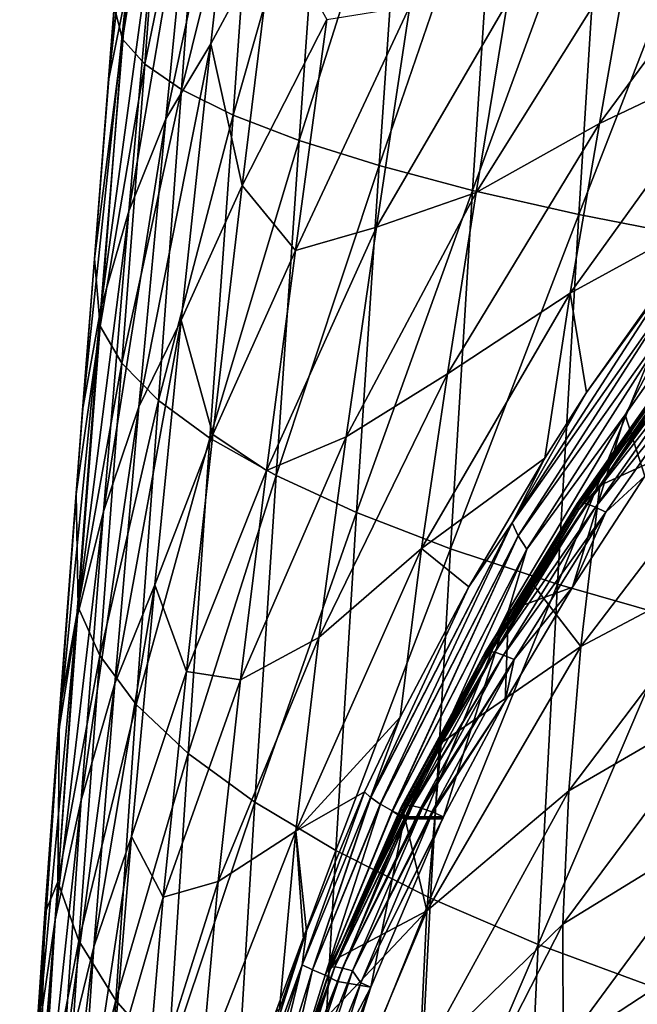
# Model space of a CAD drawing. Header units: metres. Extents: x -25 to 70, y -236 to 25.
# Tile 176 of 256: x -16.64 to -12.72, y -181.31 to -175.05. Entities that reach past the tile are written whole.
import ezdxf

# ---------------------------------------------------------------- set-up
doc = ezdxf.new("R2010")
doc.units = ezdxf.units.M
doc.layers.add('solid_10481002', color=7, linetype='CONTINUOUS')

msp = doc.modelspace()

# ---------------------------------------------------------------- linework, layer by layer
at = {"layer": 'solid_10481002'}
for points in [[(-16.075245, -175.424805, 340.953156), (-15.784461, -172.776917, 339.669342), (-15.957789, -174.846527, 339.584045)], [(-16.075245, -175.424805, 340.953156), (-15.904656, -173.277863, 341.025391), (-15.784461, -172.776917, 339.669342)], [(-16.039974, -174.966782, 342.399597), (-15.904656, -173.277863, 341.025391), (-16.075245, -175.424805, 340.953156)], [(-15.987251, -175.172546, 343.661926), (-15.84543, -173.313049, 343.682526), (-16.039974, -174.966782, 342.399597)], [(-15.70064, -173.395035, 344.945007), (-15.84543, -173.313049, 343.682526), (-15.987251, -175.172546, 343.661926)], [(-15.846317, -175.33284, 344.925659), (-15.70064, -173.395035, 344.945007), (-15.987251, -175.172546, 343.661926)], [(-15.464354, -173.477509, 346.196381), (-15.70064, -173.395035, 344.945007), (-15.846317, -175.33284, 344.925659)], [(-15.712525, -175.680328, 336.819946), (-15.224617, -173.396561, 335.799988), (-15.426586, -175.203568, 335.609558)], [(-15.712525, -175.680328, 336.819946), (-15.527164, -173.799118, 337.004395), (-15.224617, -173.396561, 335.799988)], [(-15.426586, -175.203568, 335.609558), (-15.224617, -173.396561, 335.799988), (-15.023646, -174.452621, 334.50589)], [(-15.613302, -175.494293, 346.181458), (-15.464354, -173.477509, 346.196381), (-15.846317, -175.33284, 344.925659)], [(-15.133536, -173.560135, 347.42923), (-15.464354, -173.477509, 346.196381), (-15.613302, -175.494293, 346.181458)], [(-15.284946, -175.656204, 347.422058), (-15.133536, -173.560135, 347.42923), (-15.613302, -175.494293, 346.181458)], [(-14.711254, -173.642456, 348.637085), (-15.133536, -173.560135, 347.42923), (-15.284946, -175.656204, 347.422058)], [(-14.864156, -175.817612, 348.640778), (-14.711254, -173.642456, 348.637085), (-15.284946, -175.656204, 347.422058)], [(-14.202702, -173.723938, 349.814117), (-14.711254, -173.642456, 348.637085), (-14.864156, -175.817612, 348.640778)], [(-14.355991, -175.977417, 349.831635), (-14.202702, -173.723938, 349.814117), (-14.864156, -175.817612, 348.640778)], [(-13.610715, -173.804001, 350.954224), (-14.202702, -173.723938, 349.814117), (-14.355991, -175.977417, 349.831635)], [(-15.947935, -176.266998, 338.084991), (-15.527164, -173.799118, 337.004395), (-15.712525, -175.680328, 336.819946)], [(-15.947935, -176.266998, 338.084991), (-15.774042, -174.306473, 338.26532), (-15.527164, -173.799118, 337.004395)], [(-13.763127, -176.13446, 350.988281), (-13.610715, -173.804001, 350.954224), (-14.355991, -175.977417, 349.831635)], [(-12.937473, -173.882095, 352.051025), (-13.610715, -173.804001, 350.954224), (-13.763127, -176.13446, 350.988281)], [(-13.08757, -176.287659, 352.104095), (-12.937473, -173.882095, 352.051025), (-13.763127, -176.13446, 350.988281)], [(-12.185179, -173.957748, 353.097534), (-12.937473, -173.882095, 352.051025), (-13.08757, -176.287659, 352.104095)], [(-12.33135, -176.435959, 353.171631), (-12.185179, -173.957748, 353.097534), (-13.08757, -176.287659, 352.104095)], [(-12.958173, -175.708542, 330.002106), (-11.864512, -174.227493, 329.517975), (-12.061712, -175.283478, 329.203918)], [(-12.958173, -175.708542, 330.002106), (-12.757849, -174.576141, 330.313995), (-11.864512, -174.227493, 329.517975)], [(-16.125156, -176.882568, 339.411743), (-15.774042, -174.306473, 338.26532), (-15.947935, -176.266998, 338.084991)], [(-16.125156, -176.882568, 339.411743), (-15.957789, -174.846527, 339.584045), (-15.774042, -174.306473, 338.26532)], [(-15.426586, -175.203568, 335.609558), (-15.023646, -174.452621, 334.50589), (-15.227139, -176.103561, 334.247894)], [(-15.227139, -176.103561, 334.247894), (-15.023646, -174.452621, 334.50589), (-14.68916, -175.049408, 333.274139)], [(-13.739635, -176.147964, 330.876343), (-12.757849, -174.576141, 330.313995), (-12.958173, -175.708542, 330.002106)], [(-13.739635, -176.147964, 330.876343), (-13.541233, -174.93869, 331.185486), (-12.757849, -174.576141, 330.313995)], [(-16.241117, -177.532455, 340.79306), (-15.957789, -174.846527, 339.584045), (-16.125156, -176.882568, 339.411743)], [(-16.241117, -177.532455, 340.79306), (-16.075245, -175.424805, 340.953156), (-15.957789, -174.846527, 339.584045)], [(-16.165442, -176.570663, 342.33609), (-16.039974, -174.966782, 342.399597), (-16.075245, -175.424805, 340.953156)], [(-15.987251, -175.172546, 343.661926), (-16.039974, -174.966782, 342.399597), (-16.165442, -176.570663, 342.33609)], [(-14.888855, -176.516266, 332.980591), (-14.161745, -174.963531, 332.204041), (-14.373132, -176.368317, 331.885864)], [(-14.888855, -176.516266, 332.980591), (-14.68916, -175.049408, 333.274139), (-14.161745, -174.963531, 332.204041)], [(-14.373132, -176.368317, 331.885864), (-13.541233, -174.93869, 331.185486), (-13.739635, -176.147964, 330.876343)], [(-14.373132, -176.368317, 331.885864), (-14.161745, -174.963531, 332.204041), (-13.541233, -174.93869, 331.185486)], [(-15.227139, -176.103561, 334.247894), (-14.68916, -175.049408, 333.274139), (-14.888855, -176.516266, 332.980591)], [(-16.129551, -176.997818, 343.580261), (-15.987251, -175.172546, 343.661926), (-16.165442, -176.570663, 342.33609)], [(-15.846317, -175.33284, 344.925659), (-15.987251, -175.172546, 343.661926), (-16.129551, -176.997818, 343.580261)], [(-15.883698, -177.510956, 336.549011), (-15.426586, -175.203568, 335.609558), (-15.613741, -176.959396, 335.333893)], [(-15.883698, -177.510956, 336.549011), (-15.712525, -175.680328, 336.819946), (-15.426586, -175.203568, 335.609558)], [(-15.613741, -176.959396, 335.333893), (-15.426586, -175.203568, 335.609558), (-15.227139, -176.103561, 334.247894)], [(-13.142785, -176.788742, 329.654449), (-12.061712, -175.283478, 329.203918), (-12.2422, -176.295044, 328.854736)], [(-13.142785, -176.788742, 329.654449), (-12.958173, -175.708542, 330.002106), (-12.061712, -175.283478, 329.203918)], [(-15.991452, -177.233261, 344.838196), (-15.846317, -175.33284, 344.925659), (-16.129551, -176.997818, 343.580261)], [(-15.613302, -175.494293, 346.181458), (-15.846317, -175.33284, 344.925659), (-15.991452, -177.233261, 344.838196)], [(-16.165442, -176.570663, 342.33609), (-16.075245, -175.424805, 340.953156), (-16.241117, -177.532455, 340.79306)], [(-15.759788, -177.470688, 346.091125), (-15.613302, -175.494293, 346.181458), (-15.991452, -177.233261, 344.838196)], [(-15.284946, -175.656204, 347.422058), (-15.613302, -175.494293, 346.181458), (-15.759788, -177.470688, 346.091125)], [(-15.43172, -177.708923, 347.331757), (-15.284946, -175.656204, 347.422058), (-15.759788, -177.470688, 346.091125)], [(-14.864156, -175.817612, 348.640778), (-15.284946, -175.656204, 347.422058), (-15.43172, -177.708923, 347.331757)], [(-16.108109, -178.175308, 337.816132), (-15.712525, -175.680328, 336.819946), (-15.883698, -177.510956, 336.549011)], [(-16.108109, -178.175308, 337.816132), (-15.947935, -176.266998, 338.084991), (-15.712525, -175.680328, 336.819946)], [(-13.922812, -177.29982, 330.529083), (-12.958173, -175.708542, 330.002106), (-13.142785, -176.788742, 329.654449)], [(-13.922812, -177.29982, 330.529083), (-13.739635, -176.147964, 330.876343), (-12.958173, -175.708542, 330.002106)], [(-15.010212, -177.946503, 348.553223), (-14.864156, -175.817612, 348.640778), (-15.43172, -177.708923, 347.331757)], [(-14.355991, -175.977417, 349.831635), (-14.864156, -175.817612, 348.640778), (-15.010212, -177.946503, 348.553223)], [(-14.500203, -178.181763, 349.749451), (-14.355991, -175.977417, 349.831635), (-15.010212, -177.946503, 348.553223)], [(-13.763127, -176.13446, 350.988281), (-14.355991, -175.977417, 349.831635), (-14.500203, -178.181763, 349.749451)], [(-15.613741, -176.959396, 335.333893), (-15.227139, -176.103561, 334.247894), (-15.413325, -177.686737, 333.916504)], [(-15.413325, -177.686737, 333.916504), (-15.227139, -176.103561, 334.247894), (-14.888855, -176.516266, 332.980591)], [(-14.566992, -177.70195, 331.515869), (-13.739635, -176.147964, 330.876343), (-13.922812, -177.29982, 330.529083)], [(-14.566992, -177.70195, 331.515869), (-14.373132, -176.368317, 331.885864), (-13.739635, -176.147964, 330.876343)], [(-13.904326, -178.412964, 350.913788), (-13.763127, -176.13446, 350.988281), (-14.500203, -178.181763, 349.749451)], [(-13.08757, -176.287659, 352.104095), (-13.763127, -176.13446, 350.988281), (-13.904326, -178.412964, 350.913788)], [(-16.279499, -178.864304, 339.148926), (-15.947935, -176.266998, 338.084991), (-16.108109, -178.175308, 337.816132)], [(-16.279499, -178.864304, 339.148926), (-16.125156, -176.882568, 339.411743), (-15.947935, -176.266998, 338.084991)], [(-13.224577, -178.638412, 352.039398), (-13.08757, -176.287659, 352.104095), (-13.904326, -178.412964, 350.913788)], [(-12.33135, -176.435959, 353.171631), (-13.08757, -176.287659, 352.104095), (-13.224577, -178.638412, 352.039398)], [(-13.142785, -176.788742, 329.654449), (-12.2422, -176.295044, 328.854736), (-13.039321, -177.419815, 329.155151)], [(-12.441805, -176.594635, 328.909241), (-13.039321, -177.419815, 329.155151), (-12.2422, -176.295044, 328.854736)], [(-15.071795, -177.914307, 332.629883), (-14.373132, -176.368317, 331.885864), (-14.566992, -177.70195, 331.515869)], [(-15.071795, -177.914307, 332.629883), (-14.888855, -176.516266, 332.980591), (-14.373132, -176.368317, 331.885864)], [(-12.668694, -177.951401, 329.12561), (-12.793716, -177.560593, 329.027679), (-11.980522, -176.398712, 328.736511)], [(-12.409243, -176.833359, 328.8591), (-11.980522, -176.398712, 328.736511), (-12.793716, -177.560593, 329.027679)], [(-12.462986, -178.856552, 353.1185), (-12.33135, -176.435959, 353.171631), (-13.224577, -178.638412, 352.039398)], [(-15.413325, -177.686737, 333.916504), (-14.888855, -176.516266, 332.980591), (-15.071795, -177.914307, 332.629883)], [(-16.281742, -178.06424, 342.232269), (-16.165442, -176.570663, 342.33609), (-16.241117, -177.532455, 340.79306)], [(-16.129551, -176.997818, 343.580261), (-16.165442, -176.570663, 342.33609), (-16.281742, -178.06424, 342.232269)], [(-13.511499, -178.248367, 329.323669), (-13.039321, -177.419815, 329.155151), (-12.441805, -176.594635, 328.909241)], [(-13.511499, -178.248367, 329.323669), (-12.441805, -176.594635, 328.909241), (-12.433877, -176.713943, 328.871765)], [(-13.511499, -178.248367, 329.323669), (-12.433877, -176.713943, 328.871765), (-13.472963, -178.331299, 329.2771)], [(-13.472963, -178.331299, 329.2771), (-12.433877, -176.713943, 328.871765), (-12.409243, -176.833359, 328.8591)], [(-14.087199, -178.411835, 330.144897), (-13.142785, -176.788742, 329.654449), (-13.305351, -177.836563, 329.266388)], [(-14.087199, -178.411835, 330.144897), (-13.922812, -177.29982, 330.529083), (-13.142785, -176.788742, 329.654449)], [(-13.305351, -177.836563, 329.266388), (-13.142785, -176.788742, 329.654449), (-13.039321, -177.419815, 329.155151)], [(-13.472963, -178.331299, 329.2771), (-12.409243, -176.833359, 328.8591), (-13.41853, -178.414551, 329.255371)], [(-13.41853, -178.414551, 329.255371), (-12.409243, -176.833359, 328.8591), (-12.793716, -177.560593, 329.027679)], [(-16.394894, -179.583099, 340.540497), (-16.125156, -176.882568, 339.411743), (-16.279499, -178.864304, 339.148926)], [(-16.394894, -179.583099, 340.540497), (-16.241117, -177.532455, 340.79306), (-16.125156, -176.882568, 339.411743)], [(-16.036436, -179.269043, 336.197357), (-15.613741, -176.959396, 335.333893), (-15.782328, -178.641815, 334.980835)], [(-16.036436, -179.269043, 336.197357), (-15.883698, -177.510956, 336.549011), (-15.613741, -176.959396, 335.333893)], [(-15.782328, -178.641815, 334.980835), (-15.613741, -176.959396, 335.333893), (-15.413325, -177.686737, 333.916504)], [(-16.268248, -178.784805, 343.435059), (-16.129551, -176.997818, 343.580261), (-16.281742, -178.06424, 342.232269)], [(-15.991452, -177.233261, 344.838196), (-16.129551, -176.997818, 343.580261), (-16.268248, -178.784805, 343.435059)], [(-16.131979, -179.092056, 344.680389), (-15.991452, -177.233261, 344.838196), (-16.268248, -178.784805, 343.435059)], [(-15.759788, -177.470688, 346.091125), (-15.991452, -177.233261, 344.838196), (-16.131979, -179.092056, 344.680389)], [(-13.101882, -178.138474, 328.851837), (-13.096132, -178.123901, 328.92511), (-12.454302, -177.210831, 328.696289)], [(-12.459829, -177.225067, 328.622955), (-13.101882, -178.138474, 328.851837), (-12.454302, -177.210831, 328.696289)], [(-13.090259, -178.164673, 328.777893), (-13.101882, -178.138474, 328.851837), (-12.459829, -177.225067, 328.622955)], [(-13.096132, -178.123901, 328.92511), (-13.075371, -178.119629, 328.996887), (-12.434341, -177.207687, 328.768372)], [(-12.454302, -177.210831, 328.696289), (-13.096132, -178.123901, 328.92511), (-12.434341, -177.207687, 328.768372)], [(-12.448655, -177.251923, 328.549164), (-13.090259, -178.164673, 328.777893), (-12.459829, -177.225067, 328.622955)], [(-12.434341, -177.207687, 328.768372), (-13.075371, -178.119629, 328.996887), (-12.398168, -177.217285, 328.837952)], [(-13.075371, -178.119629, 328.996887), (-13.037745, -178.127167, 329.065979), (-12.398168, -177.217285, 328.837952)], [(-12.398168, -177.217285, 328.837952), (-13.037745, -178.127167, 329.065979), (-12.345992, -177.240723, 328.900116)], [(-13.037745, -178.127167, 329.065979), (-12.983474, -178.147614, 329.12738), (-12.345992, -177.240723, 328.900116)], [(-12.345992, -177.240723, 328.900116), (-12.983474, -178.147614, 329.12738), (-12.282922, -177.276657, 328.944824)], [(-14.741161, -178.976852, 331.103943), (-13.922812, -177.29982, 330.529083), (-14.087199, -178.411835, 330.144897)], [(-14.741161, -178.976852, 331.103943), (-14.566992, -177.70195, 331.515869), (-13.922812, -177.29982, 330.529083)], [(-12.448655, -177.251923, 328.549164), (-12.954637, -178.011246, 328.687561), (-13.090259, -178.164673, 328.777893)], [(-12.983474, -178.147614, 329.12738), (-12.917872, -178.179947, 329.171173), (-12.282922, -177.276657, 328.944824)], [(-12.448655, -177.251923, 328.549164), (-12.409925, -177.261719, 328.486481), (-12.954637, -178.011246, 328.687561)], [(-12.954637, -178.011246, 328.687561), (-12.409925, -177.261719, 328.486481), (-11.941447, -177.544083, 327.797821)], [(-12.282922, -177.276657, 328.944824), (-12.917872, -178.179947, 329.171173), (-12.668694, -177.951401, 329.12561)], [(-13.511499, -178.248367, 329.323669), (-13.305351, -177.836563, 329.266388), (-13.039321, -177.419815, 329.155151)], [(-15.899944, -179.402161, 345.923248), (-15.759788, -177.470688, 346.091125), (-16.131979, -179.092056, 344.680389)], [(-15.43172, -177.708923, 347.331757), (-15.759788, -177.470688, 346.091125), (-15.899944, -179.402161, 345.923248)], [(-16.387146, -179.449554, 342.093323), (-16.241117, -177.532455, 340.79306), (-16.394894, -179.583099, 340.540497)], [(-16.387146, -179.449554, 342.093323), (-16.281742, -178.06424, 342.232269), (-16.241117, -177.532455, 340.79306)], [(-16.24968, -180.010376, 337.462372), (-15.883698, -177.510956, 336.549011), (-16.036436, -179.269043, 336.197357)], [(-16.24968, -180.010376, 337.462372), (-16.108109, -178.175308, 337.816132), (-15.883698, -177.510956, 336.549011)], [(-13.075686, -179.034286, 328.167267), (-11.941447, -177.544083, 327.797821), (-12.044488, -178.487381, 327.258667)], [(-13.075686, -179.034286, 328.167267), (-12.954637, -178.011246, 328.687561), (-11.941447, -177.544083, 327.797821)], [(-13.129427, -178.657059, 329.30246), (-13.535282, -178.805206, 329.339569), (-12.793716, -177.560593, 329.027679)], [(-13.41853, -178.414551, 329.255371), (-12.793716, -177.560593, 329.027679), (-13.535282, -178.805206, 329.339569)], [(-12.668694, -177.951401, 329.12561), (-13.129427, -178.657059, 329.30246), (-12.793716, -177.560593, 329.027679)], [(-15.570267, -179.713425, 347.156281), (-15.43172, -177.708923, 347.331757), (-15.899944, -179.402161, 345.923248)], [(-15.782328, -178.641815, 334.980835), (-15.413325, -177.686737, 333.916504), (-15.580832, -179.192627, 333.525818)], [(-15.580832, -179.192627, 333.525818), (-15.413325, -177.686737, 333.916504), (-15.071795, -177.914307, 332.629883)], [(-15.010212, -177.946503, 348.553223), (-15.43172, -177.708923, 347.331757), (-15.570267, -179.713425, 347.156281)], [(-15.237325, -179.245331, 332.236328), (-14.566992, -177.70195, 331.515869), (-14.741161, -178.976852, 331.103943)], [(-15.237325, -179.245331, 332.236328), (-15.071795, -177.914307, 332.629883), (-14.566992, -177.70195, 331.515869)], [(-14.087199, -178.411835, 330.144897), (-13.305351, -177.836563, 329.266388), (-13.786798, -178.655289, 329.484863)], [(-13.511499, -178.248367, 329.323669), (-13.786798, -178.655289, 329.484863), (-13.305351, -177.836563, 329.266388)], [(-15.580832, -179.192627, 333.525818), (-15.071795, -177.914307, 332.629883), (-15.237325, -179.245331, 332.236328)], [(-15.146152, -180.023895, 348.372528), (-15.010212, -177.946503, 348.553223), (-15.570267, -179.713425, 347.156281)], [(-14.500203, -178.181763, 349.749451), (-15.010212, -177.946503, 348.553223), (-15.146152, -180.023895, 348.372528)], [(-12.917872, -178.179947, 329.171173), (-13.129427, -178.657059, 329.30246), (-12.668694, -177.951401, 329.12561)], [(-13.373654, -178.645767, 328.857666), (-12.954637, -178.011246, 328.687561), (-13.075686, -179.034286, 328.167267)], [(-13.090259, -178.164673, 328.777893), (-12.954637, -178.011246, 328.687561), (-13.373654, -178.645767, 328.857666)], [(-16.268248, -178.784805, 343.435059), (-16.281742, -178.06424, 342.232269), (-16.387146, -179.449554, 342.093323)], [(-13.682755, -179.071045, 329.162476), (-13.661264, -179.065582, 329.233948), (-13.075371, -178.119629, 328.996887)], [(-13.096132, -178.123901, 328.92511), (-13.682755, -179.071045, 329.162476), (-13.075371, -178.119629, 328.996887)], [(-13.075371, -178.119629, 328.996887), (-13.661264, -179.065582, 329.233948), (-13.037745, -178.127167, 329.065979)], [(-16.41515, -180.772354, 338.796539), (-16.108109, -178.175308, 337.816132), (-16.24968, -180.010376, 337.462372)], [(-16.41515, -180.772354, 338.796539), (-16.279499, -178.864304, 339.148926), (-16.108109, -178.175308, 337.816132)], [(-14.632419, -180.331314, 349.565735), (-14.500203, -178.181763, 349.749451), (-15.146152, -180.023895, 348.372528)], [(-13.904326, -178.412964, 350.913788), (-14.500203, -178.181763, 349.749451), (-14.632419, -180.331314, 349.565735)], [(-13.688707, -179.085938, 329.089294), (-13.682755, -179.071045, 329.162476), (-13.096132, -178.123901, 328.92511)], [(-13.101882, -178.138474, 328.851837), (-13.688707, -179.085938, 329.089294), (-13.096132, -178.123901, 328.92511)], [(-13.676676, -179.111481, 329.015167), (-13.688707, -179.085938, 329.089294), (-13.101882, -178.138474, 328.851837)], [(-13.090259, -178.164673, 328.777893), (-13.676676, -179.111481, 329.015167), (-13.101882, -178.138474, 328.851837)], [(-13.090259, -178.164673, 328.777893), (-13.373654, -178.645767, 328.857666), (-13.676676, -179.111481, 329.015167)], [(-13.661264, -179.065582, 329.233948), (-13.622316, -179.070984, 329.30249), (-13.037745, -178.127167, 329.065979)], [(-13.037745, -178.127167, 329.065979), (-13.622316, -179.070984, 329.30249), (-12.983474, -178.147614, 329.12738)], [(-13.622316, -179.070984, 329.30249), (-13.566139, -179.088364, 329.363129), (-12.983474, -178.147614, 329.12738)], [(-12.983474, -178.147614, 329.12738), (-13.566139, -179.088364, 329.363129), (-12.917872, -178.179947, 329.171173)], [(-13.566139, -179.088364, 329.363129), (-13.498233, -179.116974, 329.406006), (-12.917872, -178.179947, 329.171173)], [(-12.917872, -178.179947, 329.171173), (-13.498233, -179.116974, 329.406006), (-13.129427, -178.657059, 329.30246)], [(-13.511499, -178.248367, 329.323669), (-14.410667, -179.994385, 329.759399), (-14.411855, -179.993469, 329.760925)], [(-13.511499, -178.248367, 329.323669), (-14.411855, -179.993469, 329.760925), (-13.786798, -178.655289, 329.484863)], [(-13.511499, -178.248367, 329.323669), (-14.35025, -180.035767, 329.704224), (-14.410667, -179.994385, 329.759399)], [(-13.511499, -178.248367, 329.323669), (-13.472963, -178.331299, 329.2771), (-14.35025, -180.035767, 329.704224)], [(-13.472963, -178.331299, 329.2771), (-14.348296, -180.036972, 329.703003), (-14.35025, -180.035767, 329.704224)], [(-13.472963, -178.331299, 329.2771), (-14.275272, -180.07782, 329.672913), (-14.348296, -180.036972, 329.703003)], [(-13.472963, -178.331299, 329.2771), (-14.273227, -180.078873, 329.672455), (-14.275272, -180.07782, 329.672913)], [(-13.472963, -178.331299, 329.2771), (-13.41853, -178.414551, 329.255371), (-14.273227, -180.078873, 329.672455)], [(-14.886393, -180.207123, 330.63266), (-14.087199, -178.411835, 330.144897), (-14.222571, -179.483185, 329.706085)], [(-14.886393, -180.207123, 330.63266), (-14.741161, -178.976852, 331.103943), (-14.087199, -178.411835, 330.144897)], [(-14.03177, -180.633392, 350.729004), (-13.904326, -178.412964, 350.913788), (-14.632419, -180.331314, 349.565735)], [(-13.41853, -178.414551, 329.255371), (-14.27121, -180.079895, 329.672028), (-14.273227, -180.078873, 329.672455)], [(-13.41853, -178.414551, 329.255371), (-14.192473, -180.11676, 329.668243), (-14.27121, -180.079895, 329.672028)], [(-14.222571, -179.483185, 329.706085), (-14.087199, -178.411835, 330.144897), (-13.786798, -178.655289, 329.484863)], [(-13.41853, -178.414551, 329.255371), (-13.535282, -178.805206, 329.339569), (-14.192473, -180.11676, 329.668243)], [(-13.224577, -178.638412, 352.039398), (-13.904326, -178.412964, 350.913788), (-14.03177, -180.633392, 350.729004)], [(-13.15285, -179.950455, 327.607849), (-12.044488, -178.487381, 327.258667), (-12.104827, -179.343903, 326.674957)], [(-13.15285, -179.950455, 327.607849), (-13.075686, -179.034286, 328.167267), (-12.044488, -178.487381, 327.258667)], [(-16.168579, -180.943161, 335.775574), (-15.782328, -178.641815, 334.980835), (-15.930892, -180.241333, 334.563934)], [(-16.168579, -180.943161, 335.775574), (-16.036436, -179.269043, 336.197357), (-15.782328, -178.641815, 334.980835)], [(-15.930892, -180.241333, 334.563934), (-15.782328, -178.641815, 334.980835), (-15.580832, -179.192627, 333.525818)], [(-14.222571, -179.483185, 329.706085), (-13.786798, -178.655289, 329.484863), (-14.411855, -179.993469, 329.760925)], [(-13.34633, -180.927841, 351.855377), (-13.224577, -178.638412, 352.039398), (-14.03177, -180.633392, 350.729004)], [(-13.962722, -179.646667, 329.125031), (-13.373654, -178.645767, 328.857666), (-13.075686, -179.034286, 328.167267)], [(-13.676676, -179.111481, 329.015167), (-13.373654, -178.645767, 328.857666), (-13.962722, -179.646667, 329.125031)], [(-13.129427, -178.657059, 329.30246), (-13.557423, -179.381317, 329.483948), (-13.535282, -178.805206, 329.339569)], [(-13.498233, -179.116974, 329.406006), (-13.557423, -179.381317, 329.483948), (-13.129427, -178.657059, 329.30246)], [(-12.462986, -178.856552, 353.1185), (-13.224577, -178.638412, 352.039398), (-13.34633, -180.927841, 351.855377)], [(-16.399353, -180.529388, 343.223541), (-16.268248, -178.784805, 343.435059), (-16.387146, -179.449554, 342.093323)], [(-16.131979, -179.092056, 344.680389), (-16.268248, -178.784805, 343.435059), (-16.399353, -180.529388, 343.223541)], [(-14.070456, -180.11676, 329.668243), (-14.192473, -180.11676, 329.668243), (-13.535282, -178.805206, 329.339569)], [(-13.948437, -180.11676, 329.668243), (-14.070456, -180.11676, 329.668243), (-13.535282, -178.805206, 329.339569)], [(-13.557423, -179.381317, 329.483948), (-13.948437, -180.11676, 329.668243), (-13.535282, -178.805206, 329.339569)], [(-16.529982, -181.559769, 340.193237), (-16.279499, -178.864304, 339.148926), (-16.41515, -180.772354, 338.796539)], [(-16.529982, -181.559769, 340.193237), (-16.394894, -179.583099, 340.540497), (-16.279499, -178.864304, 339.148926)], [(-12.57828, -181.212555, 352.936768), (-12.462986, -178.856552, 353.1185), (-13.34633, -180.927841, 351.855377)], [(-15.380562, -180.528595, 331.793152), (-14.741161, -178.976852, 331.103943), (-14.886393, -180.207123, 330.63266)], [(-15.380562, -180.528595, 331.793152), (-15.237325, -179.245331, 332.236328), (-14.741161, -178.976852, 331.103943)], [(-14.053281, -180.714508, 328.52179), (-13.075686, -179.034286, 328.167267), (-13.15285, -179.950455, 327.607849)], [(-14.053281, -180.714508, 328.52179), (-13.962722, -179.646667, 329.125031), (-13.075686, -179.034286, 328.167267)], [(-16.263956, -180.904922, 344.449768), (-16.131979, -179.092056, 344.680389), (-16.399353, -180.529388, 343.223541)], [(-15.899944, -179.402161, 345.923248), (-16.131979, -179.092056, 344.680389), (-16.263956, -180.904922, 344.449768)], [(-14.21806, -180.064835, 329.33429), (-14.214525, -180.051941, 329.392853), (-13.682755, -179.071045, 329.162476)], [(-13.688707, -179.085938, 329.089294), (-14.21806, -180.064835, 329.33429), (-13.682755, -179.071045, 329.162476)], [(-14.217236, -180.068741, 329.320404), (-14.21806, -180.064835, 329.33429), (-13.688707, -179.085938, 329.089294)], [(-14.216525, -180.070938, 329.313049), (-14.217236, -180.068741, 329.320404), (-13.688707, -179.085938, 329.089294)], [(-14.205486, -180.089859, 329.259705), (-14.216525, -180.070938, 329.313049), (-13.688707, -179.085938, 329.089294)], [(-14.214525, -180.051941, 329.392853), (-14.213278, -180.050659, 329.400452), (-13.682755, -179.071045, 329.162476)], [(-14.213278, -180.050659, 329.400452), (-14.21192, -180.049515, 329.407745), (-13.682755, -179.071045, 329.162476)], [(-14.21192, -180.049515, 329.407745), (-14.190768, -180.042908, 329.476563), (-13.661264, -179.065582, 329.233948)], [(-13.682755, -179.071045, 329.162476), (-14.21192, -180.049515, 329.407745), (-13.661264, -179.065582, 329.233948)], [(-13.676676, -179.111481, 329.015167), (-14.205486, -180.089859, 329.259705), (-13.688707, -179.085938, 329.089294)], [(-13.676676, -179.111481, 329.015167), (-14.200438, -180.096207, 329.244507), (-14.205486, -180.089859, 329.259705)], [(-13.676676, -179.111481, 329.015167), (-13.962722, -179.646667, 329.125031), (-14.200438, -180.096207, 329.244507)], [(-14.190768, -180.042908, 329.476563), (-14.189773, -180.042847, 329.478851), (-13.661264, -179.065582, 329.233948)], [(-13.661264, -179.065582, 329.233948), (-14.189773, -180.042847, 329.478851), (-13.622316, -179.070984, 329.30249)], [(-14.189773, -180.042847, 329.478851), (-14.149565, -180.046005, 329.546906), (-13.622316, -179.070984, 329.30249)], [(-13.622316, -179.070984, 329.30249), (-14.149565, -180.046005, 329.546906), (-13.566139, -179.088364, 329.363129)], [(-14.149565, -180.046005, 329.546906), (-14.147819, -180.046326, 329.549164), (-13.566139, -179.088364, 329.363129)], [(-14.147819, -180.046326, 329.549164), (-14.144755, -180.04689, 329.55307), (-13.566139, -179.088364, 329.363129)], [(-14.144755, -180.04689, 329.55307), (-14.091673, -180.06015, 329.606659), (-13.566139, -179.088364, 329.363129)], [(-13.566139, -179.088364, 329.363129), (-14.091673, -180.06015, 329.606659), (-13.498233, -179.116974, 329.406006)], [(-14.091673, -180.06015, 329.606659), (-14.090214, -180.060593, 329.607849), (-13.498233, -179.116974, 329.406006)], [(-14.090214, -180.060593, 329.607849), (-14.083309, -180.062729, 329.613159), (-13.498233, -179.116974, 329.406006)], [(-14.083309, -180.062729, 329.613159), (-14.021684, -180.084854, 329.64856), (-13.498233, -179.116974, 329.406006)], [(-13.498233, -179.116974, 329.406006), (-14.021684, -180.084854, 329.64856), (-13.557423, -179.381317, 329.483948)], [(-15.930892, -180.241333, 334.563934), (-15.580832, -179.192627, 333.525818), (-15.728141, -180.627731, 333.085358)], [(-15.728141, -180.627731, 333.085358), (-15.580832, -179.192627, 333.525818), (-15.237325, -179.245331, 332.236328)], [(-15.728141, -180.627731, 333.085358), (-15.237325, -179.245331, 332.236328), (-15.380562, -180.528595, 331.793152)], [(-16.369558, -181.75972, 337.031158), (-16.036436, -179.269043, 336.197357), (-16.168579, -180.943161, 335.775574)], [(-16.369558, -181.75972, 337.031158), (-16.24968, -180.010376, 337.462372), (-16.036436, -179.269043, 336.197357)], [(-13.190822, -180.797974, 326.996246), (-12.104827, -179.343903, 326.674957), (-12.124104, -180.143158, 326.018555)], [(-13.190822, -180.797974, 326.996246), (-13.15285, -179.950455, 327.607849), (-12.104827, -179.343903, 326.674957)], [(-16.030142, -181.284119, 345.675629), (-15.899944, -179.402161, 345.923248), (-16.263956, -180.904922, 344.449768)], [(-15.570267, -179.713425, 347.156281), (-15.899944, -179.402161, 345.923248), (-16.030142, -181.284119, 345.675629)], [(-14.021684, -180.084854, 329.64856), (-14.014988, -180.08754, 329.651276), (-13.557423, -179.381317, 329.483948)], [(-14.014988, -180.08754, 329.651276), (-13.948437, -180.11676, 329.668243), (-13.557423, -179.381317, 329.483948)], [(-16.480795, -180.73175, 341.924072), (-16.387146, -179.449554, 342.093323), (-16.394894, -179.583099, 340.540497)], [(-16.399353, -180.529388, 343.223541), (-16.387146, -179.449554, 342.093323), (-16.480795, -180.73175, 341.924072)], [(-14.886393, -180.207123, 330.63266), (-14.222571, -179.483185, 329.706085), (-14.450682, -179.957657, 329.83316)], [(-14.222571, -179.483185, 329.706085), (-14.411855, -179.993469, 329.760925), (-14.450682, -179.957657, 329.83316)], [(-16.480795, -180.73175, 341.924072), (-16.394894, -179.583099, 340.540497), (-16.529982, -181.559769, 340.193237)], [(-14.200438, -180.096207, 329.244507), (-13.962722, -179.646667, 329.125031), (-14.053281, -180.714508, 328.52179)], [(-15.697359, -181.66478, 346.893799), (-15.570267, -179.713425, 347.156281), (-16.030142, -181.284119, 345.675629)], [(-15.146152, -180.023895, 348.372528), (-15.570267, -179.713425, 347.156281), (-15.697359, -181.66478, 346.893799)], [(-14.886393, -180.207123, 330.63266), (-14.450682, -179.957657, 329.83316), (-14.817924, -180.841949, 330.027405)], [(-14.450682, -179.957657, 329.83316), (-14.411855, -179.993469, 329.760925), (-14.845302, -181.05835, 329.978302)], [(-14.817924, -180.841949, 330.027405), (-14.450682, -179.957657, 329.83316), (-14.845302, -181.05835, 329.978302)], [(-14.845302, -181.05835, 329.978302), (-14.411855, -179.993469, 329.760925), (-14.779542, -181.090118, 329.915314)], [(-14.411855, -179.993469, 329.760925), (-14.410667, -179.994385, 329.759399), (-14.779542, -181.090118, 329.915314)], [(-14.410667, -179.994385, 329.759399), (-14.35025, -180.035767, 329.704224), (-14.779542, -181.090118, 329.915314)], [(-14.10069, -181.684891, 327.872498), (-13.15285, -179.950455, 327.607849), (-13.190822, -180.797974, 326.996246)], [(-14.10069, -181.684891, 327.872498), (-14.053281, -180.714508, 328.52179), (-13.15285, -179.950455, 327.607849)], [(-16.52779, -182.59346, 338.358246), (-16.24968, -180.010376, 337.462372), (-16.369558, -181.75972, 337.031158)], [(-16.52779, -182.59346, 338.358246), (-16.41515, -180.772354, 338.796539), (-16.24968, -180.010376, 337.462372)], [(-15.269172, -182.044434, 348.097107), (-15.146152, -180.023895, 348.372528), (-15.697359, -181.66478, 346.893799)], [(-14.632419, -180.331314, 349.565735), (-15.146152, -180.023895, 348.372528), (-15.269172, -182.044434, 348.097107)], [(-14.35025, -180.035767, 329.704224), (-14.348296, -180.036972, 329.703003), (-14.779542, -181.090118, 329.915314)], [(-14.779542, -181.090118, 329.915314), (-14.348296, -180.036972, 329.703003), (-14.699701, -181.123016, 329.879059)], [(-14.348296, -180.036972, 329.703003), (-14.275272, -180.07782, 329.672913), (-14.699701, -181.123016, 329.879059)], [(-14.666372, -181.083145, 329.52594), (-14.214525, -180.051941, 329.392853), (-14.21806, -180.064835, 329.33429)], [(-14.666372, -181.083145, 329.52594), (-14.663861, -181.072525, 329.607483), (-14.214525, -180.051941, 329.392853)], [(-14.663861, -181.072525, 329.607483), (-14.190768, -180.042908, 329.476563), (-14.21192, -180.049515, 329.407745)], [(-14.663861, -181.072525, 329.607483), (-14.638371, -181.07045, 329.691254), (-14.190768, -180.042908, 329.476563)], [(-14.663861, -181.072525, 329.607483), (-14.21192, -180.049515, 329.407745), (-14.213278, -180.050659, 329.400452)], [(-14.663861, -181.072525, 329.607483), (-14.213278, -180.050659, 329.400452), (-14.214525, -180.051941, 329.392853)], [(-14.638371, -181.07045, 329.691254), (-14.149565, -180.046005, 329.546906), (-14.189773, -180.042847, 329.478851)], [(-14.638371, -181.07045, 329.691254), (-14.189773, -180.042847, 329.478851), (-14.190768, -180.042908, 329.476563)], [(-14.638371, -181.07045, 329.691254), (-14.147819, -180.046326, 329.549164), (-14.149565, -180.046005, 329.546906)], [(-14.638371, -181.07045, 329.691254), (-14.144755, -180.04689, 329.55307), (-14.147819, -180.046326, 329.549164)], [(-14.638371, -181.07045, 329.691254), (-14.590241, -181.078354, 329.766357), (-14.144755, -180.04689, 329.55307)], [(-14.590241, -181.078354, 329.766357), (-14.091673, -180.06015, 329.606659), (-14.144755, -180.04689, 329.55307)], [(-14.590241, -181.078354, 329.766357), (-14.090214, -180.060593, 329.607849), (-14.091673, -180.06015, 329.606659)], [(-14.590241, -181.078354, 329.766357), (-14.083309, -180.062729, 329.613159), (-14.090214, -180.060593, 329.607849)], [(-14.275272, -180.07782, 329.672913), (-14.273227, -180.078873, 329.672455), (-14.699701, -181.123016, 329.879059)], [(-14.273227, -180.078873, 329.672455), (-14.27121, -180.079895, 329.672028), (-14.699701, -181.123016, 329.879059)], [(-14.699701, -181.123016, 329.879059), (-14.27121, -180.079895, 329.672028), (-14.197939, -180.128403, 329.671173)], [(-14.666372, -181.083145, 329.52594), (-14.21806, -180.064835, 329.33429), (-14.217236, -180.068741, 329.320404)], [(-14.666372, -181.083145, 329.52594), (-14.217236, -180.068741, 329.320404), (-14.216525, -180.070938, 329.313049)], [(-14.666372, -181.083145, 329.52594), (-14.216525, -180.070938, 329.313049), (-14.616339, -181.01207, 329.441589)], [(-14.205486, -180.089859, 329.259705), (-14.616339, -181.01207, 329.441589), (-14.216525, -180.070938, 329.313049)], [(-14.205486, -180.089859, 329.259705), (-14.200438, -180.096207, 329.244507), (-14.616339, -181.01207, 329.441589)], [(-14.616339, -181.01207, 329.441589), (-14.200438, -180.096207, 329.244507), (-14.053281, -180.714508, 328.52179)], [(-14.590241, -181.078354, 329.766357), (-14.525664, -181.095215, 329.82312), (-14.083309, -180.062729, 329.613159)], [(-14.525664, -181.095215, 329.82312), (-14.021684, -180.084854, 329.64856), (-14.083309, -180.062729, 329.613159)], [(-14.525664, -181.095215, 329.82312), (-14.014988, -180.08754, 329.651276), (-14.021684, -180.084854, 329.64856)], [(-14.525664, -181.095215, 329.82312), (-14.473896, -181.171158, 329.864532), (-14.014988, -180.08754, 329.651276)], [(-14.473896, -181.171158, 329.864532), (-13.948437, -180.11676, 329.668243), (-14.014988, -180.08754, 329.651276)], [(-14.473896, -181.171158, 329.864532), (-13.951265, -180.122559, 329.669708), (-13.948437, -180.11676, 329.668243)], [(-14.473896, -181.171158, 329.864532), (-13.954103, -180.128403, 329.671173), (-13.951265, -180.122559, 329.669708)], [(-14.27121, -180.079895, 329.672028), (-14.192473, -180.11676, 329.668243), (-14.195204, -180.122574, 329.669708)], [(-14.27121, -180.079895, 329.672028), (-14.195204, -180.122574, 329.669708), (-14.197939, -180.128403, 329.671173)], [(-14.197939, -180.128403, 329.671173), (-14.195204, -180.122574, 329.669708), (-13.954103, -180.128403, 329.671173)], [(-14.195204, -180.122574, 329.669708), (-14.192473, -180.11676, 329.668243), (-13.951265, -180.122559, 329.669708)], [(-14.195204, -180.122574, 329.669708), (-13.951265, -180.122559, 329.669708), (-13.954103, -180.128403, 329.671173)], [(-13.951265, -180.122559, 329.669708), (-14.192473, -180.11676, 329.668243), (-14.070456, -180.11676, 329.668243)], [(-13.951265, -180.122559, 329.669708), (-14.070456, -180.11676, 329.668243), (-13.948437, -180.11676, 329.668243)], [(-14.699701, -181.123016, 329.879059), (-14.197939, -180.128403, 329.671173), (-14.622458, -181.163589, 329.87207)], [(-14.409228, -181.200089, 329.877136), (-14.622458, -181.163589, 329.87207), (-14.197939, -180.128403, 329.671173)], [(-14.473896, -181.171158, 329.864532), (-14.409228, -181.200089, 329.877136), (-13.954103, -180.128403, 329.671173)], [(-14.409228, -181.200089, 329.877136), (-14.197939, -180.128403, 329.671173), (-13.954103, -180.128403, 329.671173)], [(-13.188694, -181.587784, 326.306244), (-13.190822, -180.797974, 326.996246), (-12.124104, -180.143158, 326.018555)], [(-13.188694, -181.587784, 326.306244), (-12.124104, -180.143158, 326.018555), (-12.101934, -180.875458, 325.273529)], [(-16.277565, -182.53627, 335.288208), (-15.930892, -180.241333, 334.563934), (-16.056999, -181.765656, 334.087982)], [(-16.277565, -182.53627, 335.288208), (-16.168579, -180.943161, 335.775574), (-15.930892, -180.241333, 334.563934)], [(-16.056999, -181.765656, 334.087982), (-15.930892, -180.241333, 334.563934), (-15.728141, -180.627731, 333.085358)], [(-15.489716, -181.749161, 331.280151), (-14.886393, -180.207123, 330.63266), (-14.991003, -181.338867, 330.101044)], [(-15.489716, -181.749161, 331.280151), (-15.380562, -180.528595, 331.793152), (-14.886393, -180.207123, 330.63266)], [(-14.886393, -180.207123, 330.63266), (-14.838178, -180.897003, 330.036804), (-14.991003, -181.338867, 330.101044)], [(-14.886393, -180.207123, 330.63266), (-14.817924, -180.841949, 330.027405), (-14.838178, -180.897003, 330.036804)], [(-14.750295, -182.420273, 349.279205), (-14.632419, -180.331314, 349.565735), (-15.269172, -182.044434, 348.097107)], [(-14.03177, -180.633392, 350.729004), (-14.632419, -180.331314, 349.565735), (-14.750295, -182.420273, 349.279205)], [(-16.518894, -182.227463, 342.942871), (-16.399353, -180.529388, 343.223541), (-16.480795, -180.73175, 341.924072)], [(-16.263956, -180.904922, 344.449768), (-16.399353, -180.529388, 343.223541), (-16.518894, -182.227463, 342.942871)], [(-15.847095, -182.007141, 332.577728), (-15.380562, -180.528595, 331.793152), (-15.489716, -181.749161, 331.280151)], [(-15.847095, -182.007141, 332.577728), (-15.728141, -180.627731, 333.085358), (-15.380562, -180.528595, 331.793152)], [(-16.056999, -181.765656, 334.087982), (-15.728141, -180.627731, 333.085358), (-15.847095, -182.007141, 332.577728)], [(-14.143588, -182.789474, 350.433044), (-14.03177, -180.633392, 350.729004), (-14.750295, -182.420273, 349.279205)], [(-13.34633, -180.927841, 351.855377), (-14.03177, -180.633392, 350.729004), (-14.143588, -182.789474, 350.433044)], [(-16.562412, -181.917297, 341.729034), (-16.480795, -180.73175, 341.924072), (-16.529982, -181.559769, 340.193237)], [(-16.518894, -182.227463, 342.942871), (-16.480795, -180.73175, 341.924072), (-16.562412, -181.917297, 341.729034)], [(-14.852365, -182.617447, 328.805634), (-14.053281, -180.714508, 328.52179), (-14.10069, -181.684891, 327.872498)], [(-14.852365, -182.617447, 328.805634), (-14.803415, -181.509323, 329.509827), (-14.053281, -180.714508, 328.52179)], [(-14.803415, -181.509323, 329.509827), (-14.616339, -181.01207, 329.441589), (-14.053281, -180.714508, 328.52179)], [(-16.640541, -183.44873, 339.750519), (-16.41515, -180.772354, 338.796539), (-16.52779, -182.59346, 338.358246)], [(-16.640541, -183.44873, 339.750519), (-16.529982, -181.559769, 340.193237), (-16.41515, -180.772354, 338.796539)], [(-14.103529, -182.587555, 327.141174), (-13.190822, -180.797974, 326.996246), (-13.188694, -181.587784, 326.306244)], [(-14.103529, -182.587555, 327.141174), (-14.10069, -181.684891, 327.872498), (-13.190822, -180.797974, 326.996246)], [(-15.181302, -181.974304, 330.154968), (-14.817924, -180.841949, 330.027405), (-14.845302, -181.05835, 329.978302)], [(-14.838178, -180.897003, 330.036804), (-14.817924, -180.841949, 330.027405), (-15.181302, -181.974304, 330.154968)], [(-16.383463, -182.667526, 344.14389), (-16.263956, -180.904922, 344.449768), (-16.518894, -182.227463, 342.942871)], [(-16.030142, -181.284119, 345.675629), (-16.263956, -180.904922, 344.449768), (-16.383463, -182.667526, 344.14389)], [(-14.991003, -181.338867, 330.101044), (-14.838178, -180.897003, 330.036804), (-15.181302, -181.974304, 330.154968)], [(-13.451419, -183.1492, 351.551483), (-13.34633, -180.927841, 351.855377), (-14.143588, -182.789474, 350.433044)], [(-12.57828, -181.212555, 352.936768), (-13.34633, -180.927841, 351.855377), (-13.451419, -183.1492, 351.551483)], [(-13.147382, -182.303329, 325.531433), (-13.188694, -181.587784, 326.306244), (-12.101934, -180.875458, 325.273529)], [(-13.147382, -182.303329, 325.531433), (-12.101934, -180.875458, 325.273529), (-12.044296, -181.527466, 324.443359)], [(-16.464369, -183.422714, 336.524933), (-16.168579, -180.943161, 335.775574), (-16.277565, -182.53627, 335.288208)], [(-16.464369, -183.422714, 336.524933), (-16.369558, -181.75972, 337.031158), (-16.168579, -180.943161, 335.775574)], [(-15.18826, -182.170364, 330.081635), (-14.845302, -181.05835, 329.978302), (-15.120981, -182.190033, 330.015442)], [(-15.181302, -181.974304, 330.154968), (-14.845302, -181.05835, 329.978302), (-15.18826, -182.170364, 330.081635)], [(-14.845302, -181.05835, 329.978302), (-14.779542, -181.090118, 329.915314), (-15.120981, -182.190033, 330.015442)], [(-14.666372, -181.083145, 329.52594), (-14.616339, -181.01207, 329.441589), (-14.803415, -181.509323, 329.509827)], [(-15.120981, -182.190033, 330.015442), (-14.779542, -181.090118, 329.915314), (-15.039274, -182.212646, 329.975647)], [(-14.779542, -181.090118, 329.915314), (-14.699701, -181.123016, 329.879059), (-15.039274, -182.212646, 329.975647)], [(-15.039274, -182.212646, 329.975647), (-14.699701, -181.123016, 329.879059), (-14.622458, -181.163589, 329.87207)], [(-14.666372, -181.083145, 329.52594), (-15.026361, -182.144318, 329.632629), (-14.663861, -181.072525, 329.607483)], [(-15.026361, -182.144318, 329.632629), (-15.022867, -182.142578, 329.714783), (-14.663861, -181.072525, 329.607483)], [(-14.666372, -181.083145, 329.52594), (-14.969393, -182.01236, 329.552582), (-15.026361, -182.144318, 329.632629)], [(-14.663861, -181.072525, 329.607483), (-15.022867, -182.142578, 329.714783), (-14.638371, -181.07045, 329.691254)], [(-15.022867, -182.142578, 329.714783), (-14.995752, -182.147736, 329.797943), (-14.638371, -181.07045, 329.691254)], [(-14.638371, -181.07045, 329.691254), (-14.995752, -182.147736, 329.797943), (-14.590241, -181.078354, 329.766357)], [(-14.995752, -182.147736, 329.797943), (-14.945489, -182.160004, 329.871033), (-14.590241, -181.078354, 329.766357)], [(-14.666372, -181.083145, 329.52594), (-14.803415, -181.509323, 329.509827), (-14.969393, -182.01236, 329.552582)], [(-14.590241, -181.078354, 329.766357), (-14.945489, -182.160004, 329.871033), (-14.525664, -181.095215, 329.82312)], [(-14.945489, -182.160004, 329.871033), (-14.878544, -182.177811, 329.924652), (-14.525664, -181.095215, 329.82312)], [(-14.525664, -181.095215, 329.82312), (-14.878544, -182.177811, 329.924652), (-14.473896, -181.171158, 329.864532)], [(-15.039274, -182.212646, 329.975647), (-14.622458, -181.163589, 329.87207), (-14.960402, -182.250549, 329.964264)], [(-14.409228, -181.200089, 329.877136), (-14.960402, -182.250549, 329.964264), (-14.622458, -181.163589, 329.87207)], [(-14.878544, -182.177811, 329.924652), (-14.835334, -182.308701, 329.95816), (-14.473896, -181.171158, 329.864532)], [(-14.473896, -181.171158, 329.864532), (-14.835334, -182.308701, 329.95816), (-14.409228, -181.200089, 329.877136)], [(-14.409228, -181.200089, 329.877136), (-14.771043, -182.329514, 329.966339), (-14.960402, -182.250549, 329.964264)], [(-14.835334, -182.308701, 329.95816), (-14.771043, -182.329514, 329.966339), (-14.409228, -181.200089, 329.877136)], [(-12.676234, -183.496796, 352.626404), (-12.57828, -181.212555, 352.936768), (-13.451419, -183.1492, 351.551483)], [(-16.146786, -183.111969, 345.346161), (-16.030142, -181.284119, 345.675629), (-16.383463, -182.667526, 344.14389)], [(-15.697359, -181.66478, 346.893799), (-16.030142, -181.284119, 345.675629), (-16.146786, -183.111969, 345.346161)]]:
    msp.add_3dface(points, dxfattribs=at)

doc.saveas('drawing.dxf')
